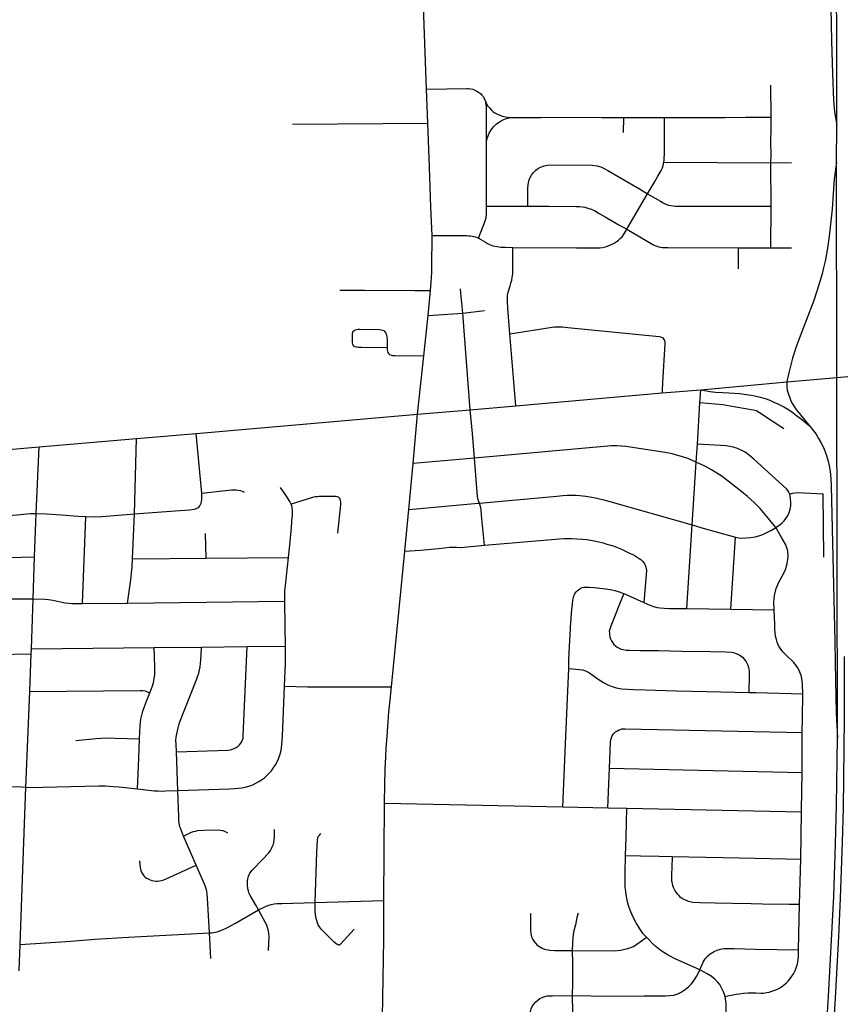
# Model space of a CAD drawing. Extents: x 1410746 to 1533160, y 578873 to 704954.
# Tile 190 of 227: x 1488991 to 1494947, y 688878 to 696029. Entities that reach past the tile are written whole.
import ezdxf

# ---------------------------------------------------------------- set-up
doc = ezdxf.new("R2010")
doc.units = 0
doc.header["$MEASUREMENT"] = 0
doc.layers.add('MC_STREETS', color=254, linetype='CONTINUOUS')

msp = doc.modelspace()

# ---------------------------------------------------------------- linework, layer by layer
at = {"layer": 'MC_STREETS'}
for p, q in [((1491943.67455, 695525.5537), (1491891.934825, 696915.383525)), ((1494444.4258, 695321.2375), (1494442.848825, 695553.57275)), ((1491953.062325, 695278.722175), (1491943.67455, 695525.5537)), ((1490971.73065, 695271.03115), (1491953.062325, 695278.722175)), ((1491964.975425, 694958.03895), (1491953.062325, 695278.722175)), ((1493374.31015, 695210.4933), (1493374.93745, 695320.14335)), ((1494920.42745, 694992.7201), (1494920.8348, 695262.451175)), ((1493666.843675, 694993.69125), (1494443.840825, 694990.068225)), ((1494443.840825, 694990.068225), (1494591.500325, 694990.94395)), ((1494444.397575, 694674.90875), (1494443.840825, 694990.068225)), ((1491975.796625, 694666.74865), (1491964.975425, 694958.03895)), ((1493397.02205, 694507.62725), (1493548.030275, 694763.472875)), ((1491983.428425, 694461.311725), (1491975.796625, 694666.74865)), ((1494442.934975, 694371.80995), (1494444.397575, 694674.90875)), ((1494207.398375, 694218.797075), (1494207.0606, 694371.8762)), ((1494207.0606, 694371.8762), (1494442.934975, 694371.80995)), ((1494442.934975, 694371.80995), (1494591.735775, 694372.2511)), ((1491954.812975, 693880.007125), (1491972.286375, 694062.93885)), ((1492206.27815, 693898.8001), (1492363.3949, 693916.078175)), ((1491924.441425, 693587.6006), (1491954.812975, 693880.007125)), ((1491954.812975, 693880.007125), (1492206.27815, 693898.8001)), ((1492261.0568, 693196.585575), (1492206.27815, 693898.8001)), ((1492592.203775, 693225.3388), (1492548.79125, 693747.76725)), ((1491877.696175, 693163.429525), (1491924.441425, 693587.6006)), ((1493653.957275, 693319.2664), (1493933.92975, 693341.894675)), ((1493928.0981, 693245.70995), (1493933.92975, 693341.894675)), ((1493933.92975, 693341.894675), (1494558.2782, 693399.47545)), ((1492592.203775, 693225.3388), (1493653.957275, 693319.2664)), ((1491877.696175, 693163.429525), (1492261.0568, 693196.585575)), ((1492261.0568, 693196.585575), (1492592.203775, 693225.3388)), ((1493909.967875, 692946.676975), (1493928.0981, 693245.70995)), ((1490271.2247, 693024.183825), (1491877.696175, 693163.429525)), ((1491847.622575, 692806.87245), (1491877.696175, 693163.429525)), ((1489131.010875, 692925.7892), (1489838.47535, 692988.666375)), ((1489824.2137, 692441.3174), (1489838.47535, 692988.666375)), ((1489838.47535, 692988.666375), (1490271.2247, 693024.183825)), ((1490312.27025, 692589.35635), (1490271.2247, 693024.183825)), ((1489109.972875, 692443.915825), (1489131.010875, 692925.7892)), ((1493901.88685, 692814.939375), (1493909.967875, 692946.676975)), ((1492291.47635, 692844.066925), (1491847.622575, 692806.87245)), ((1491814.67185, 692472.66905), (1491847.622575, 692806.87245)), ((1493872.59655, 692360.07085), (1493901.88685, 692814.939375)), ((1494828.199475, 692125.243875), (1494821.457775, 692585.1592)), ((1491785.1155, 692169.734625), (1491814.67185, 692472.66905)), ((1489098.926975, 692127.15335), (1489109.972875, 692443.915825)), ((1489446.835925, 691788.878475), (1489470.24465, 692420.373375)), ((1489809.914125, 692112.74585), (1489824.2137, 692441.3174)), ((1493833.137975, 691752.008425), (1493872.59655, 692360.07085)), ((1490343.788875, 692118.984025), (1490340.23645, 692297.776325)), ((1494151.7699, 691746.839825), (1494186.140225, 692269.90565)), ((1489087.294125, 691823.882625), (1489098.926975, 692127.15335)), ((1489809.914125, 692112.74585), (1490343.788875, 692118.984025)), ((1490343.788875, 692118.984025), (1490941.68475, 692122.953875)), ((1491688.276775, 691184.940325), (1491785.1155, 692169.734625)), ((1493376.30195, 691861.492125), (1493521.28885, 691795.3794)), ((1489074.995725, 691459.66975), (1489087.294125, 691823.882625)), ((1489446.835925, 691788.878475), (1489773.7711, 691792.32035)), ((1489773.7711, 691792.32035), (1490914.698825, 691806.455775)), ((1493833.137975, 691752.008425), (1494151.7699, 691746.839825)), ((1494151.7699, 691746.839825), (1494466.413275, 691741.973)), ((1489966.93375, 691468.785225), (1490309.229325, 691471.60775)), ((1490309.229325, 691471.60775), (1490640.43655, 691475.683225)), ((1490640.43655, 691475.683225), (1490920.57555, 691479.57295)), ((1488257.92705, 691410.28555), (1489073.835275, 691422.631775)), ((1489064.6149, 691150.764675), (1489073.835275, 691422.631775)), ((1489073.835275, 691422.631775), (1489074.995725, 691459.66975)), ((1489074.995725, 691459.66975), (1489966.93375, 691468.785225)), ((1489035.096175, 690455.800875), (1489064.6149, 691150.764675)), ((1494669.133675, 690560.65615), (1494670.37415, 690852.099125)), ((1490138.1423, 690430.192475), (1490128.750375, 690712.201375)), ((1493258.718525, 690306.17175), (1493270.815275, 690591.946775)), ((1493270.815275, 690591.946775), (1494669.133675, 690560.65615)), ((1491634.5659, 689632.6168), (1491637.452975, 690338.38525)), ((1491637.452975, 690338.38525), (1492932.687025, 690312.6537)), ((1492932.687025, 690312.6537), (1493258.718525, 690306.17175)), ((1493258.718525, 690306.17175), (1493397.45955, 690302.692475)), ((1493397.45955, 690302.692475), (1494666.065425, 690276.533675)), ((1494659.64255, 689933.08785), (1494666.065425, 690276.533675)), ((1490270.821275, 689888.395025), (1490179.669225, 690100.3363)), ((1494651.267575, 689605.345075), (1494659.64255, 689933.08785)), ((1491134.144675, 689616.35225), (1491634.5659, 689632.6168)), ((1494643.64585, 689272.85195), (1494651.267575, 689605.345075)), ((1490378.233125, 689211.7028), (1490368.386925, 689396.75005)), ((1488986.476725, 689121.70035), (1488994.58465, 689312.82235))]:
    msp.add_line(p, q, dxfattribs=at)
for points in [[(1494920.8348, 695262.451175), (1494918.81275, 696883.448975), (1494916.995375, 698340.354925)], [(1494727.818175, 696885.345475), (1494727.464525, 696867.5967), (1494728.392475, 696855.718825), (1494731.0954, 696843.5878), (1494734.757225, 696830.345375), (1494767.0577, 696741.93675), (1494811.63635, 696604.841575), (1494827.2331, 696553.5431), (1494845.294725, 696483.9819), (1494855.069, 696436.4354), (1494862.872775, 696388.561475), (1494866.5903, 696362.260025), (1494869.205775, 696337.072075), (1494873.7165, 696294.969925), (1494875.851225, 696239.46665), (1494883.881275, 695876.2784), (1494889.7609, 695635.2916), (1494896.70535, 695442.9305), (1494903.925175, 695361.290075), (1494920.8348, 695262.451175)], [(1491943.67455, 695525.5537), (1491944.637875, 695525.568075), (1492235.325875, 695529.905725), (1492249.266075, 695529.385475), (1492265.54865, 695527.38585), (1492280.117275, 695523.672275), (1492294.872675, 695517.8562), (1492309.6105, 695510.65675), (1492321.536, 695503.145925), (1492334.2417, 695492.341175), (1492345.2643, 695481.568225), (1492355.9513, 695467.88715), (1492364.90075, 695451.32385), (1492373.7544, 695429.6615)], [(1492373.7544, 695429.6615), (1492386.93905, 695404.40315), (1492399.911175, 695388.000175), (1492415.87375, 695371.305), (1492428.29235, 695360.1413), (1492439.65715, 695352.6413), (1492448.53115, 695347.009425), (1492470.247975, 695337.857225), (1492493.668875, 695329.766025), (1492505.3962, 695326.630875), (1492517.417825, 695324.219125), (1492531.97785, 695322.48815), (1492554.6461, 695319.1476)], [(1492377.76095, 695150.14105), (1492379.9284, 695367.013125), (1492378.759975, 695397.392525), (1492373.7544, 695429.6615)], [(1492377.76095, 695150.14105), (1492386.3551, 695174.390025), (1492399.020425, 695206.21345), (1492409.4548, 695223.869925), (1492420.12865, 695239.335775), (1492431.917675, 695254.416125), (1492451.91075, 695272.98595), (1492470.3848, 695285.39045), (1492493.6413, 695298.43375), (1492517.12355, 695308.558075), (1492534.3315, 695313.335625), (1492554.6461, 695319.1476)], [(1492554.6461, 695319.1476), (1492773.827425, 695319.7667), (1492904.88885, 695320.22045), (1493218.3344, 695319.437975), (1493374.93745, 695320.14335)], [(1493374.93745, 695320.14335), (1493581.187025, 695319.554775), (1493670.962775, 695318.2362)], [(1493666.843675, 694993.69125), (1493668.813825, 695008.9563), (1493669.38765, 695024.611775), (1493670.1665, 695051.19375), (1493670.962775, 695318.2362)], [(1493670.962775, 695318.2362), (1493805.972025, 695319.71355), (1493957.50485, 695319.424525), (1493999.604825, 695319.728975), (1494109.05145, 695319.865125), (1494259.482925, 695320.691575), (1494376.250725, 695322.14925), (1494444.4258, 695321.2375)], [(1494443.840825, 694990.068225), (1494444.3431, 695046.8952), (1494443.76175, 695135.8035), (1494443.745025, 695179.888375), (1494444.079, 695197.734475), (1494444.4258, 695321.2375)], [(1492378.07165, 694673.949425), (1492378.477175, 694874.6905), (1492377.76095, 695150.14105)], [(1492678.0937, 694675.234525), (1492678.63405, 694763.75765), (1492680.022825, 694807.816275), (1492681.275125, 694829.65285), (1492686.023475, 694858.34605), (1492694.5556, 694879.317125), (1492705.030975, 694899.15895), (1492721.117225, 694918.895125), (1492734.035175, 694934.318975), (1492749.7041, 694946.7763), (1492770.688975, 694958.405225), (1492796.9701, 694968.1132), (1492821.759425, 694973.11255), (1492845.93325, 694975.209), (1493146.4579, 694973.575475), (1493181.43585, 694968.182775), (1493209.3387, 694959.64375), (1493233.55355, 694948.98825), (1493259.66405, 694934.653625), (1493335.4362, 694889.87615), (1493489.2397, 694801.008875), (1493548.030275, 694763.472875)], [(1493548.030275, 694763.472875), (1493597.633525, 694849.619025), (1493622.5718, 694892.5074), (1493645.50515, 694933.247125), (1493655.720025, 694954.18705), (1493661.6242, 694969.7428), (1493666.843675, 694993.69125)], [(1494920.42745, 694992.7201), (1494903.589675, 694870.49025), (1494896.4229, 694801.406175), (1494886.7519, 694652.2227), (1494864.925125, 694457.029125), (1494856.194425, 694387.1835), (1494845.847625, 694325.5343), (1494835.909975, 694274.349025), (1494823.0583, 694217.38885), (1494817.28535, 694193.815075), (1494793.85035, 694111.185325), (1494774.45735, 694049.610975), (1494754.2566, 693989.873875), (1494644.163075, 693699.32885), (1494627.3253, 693653.804475), (1494601.120025, 693571.6872), (1494586.8079, 693521.91045), (1494572.2768, 693463.7861), (1494565.159525, 693434.130825), (1494560.4147, 693414.261775), (1494558.2782, 693399.47545)], [(1494926.19405, 690813.51075), (1494922.58185, 693431.37425), (1494920.42745, 694992.7201)], [(1493548.030275, 694763.472875), (1493641.888025, 694710.342075), (1493661.320725, 694699.0478), (1493681.07495, 694689.93365), (1493698.906275, 694683.041275), (1493717.346525, 694678.687925), (1493749.56695, 694675.89825), (1494444.397575, 694674.90875)], [(1492320.3145, 694443.15745), (1492366.965375, 694560.849925), (1492375.395475, 694591.295725), (1492377.61955, 694620.036475), (1492378.07165, 694673.949425)], [(1492378.07165, 694673.949425), (1492598.661425, 694674.540625), (1492678.0937, 694675.234525)], [(1492678.0937, 694675.234525), (1492830.212475, 694676.02095), (1493030.822325, 694673.712225), (1493053.2583, 694672.9268), (1493076.228075, 694670.67385), (1493092.157175, 694667.0961), (1493113.6627, 694661.59185), (1493137.645275, 694653.490475), (1493162.695075, 694642.45475), (1493196.284575, 694622.879325), (1493239.569925, 694596.56375), (1493335.65175, 694542.297125), (1493397.02205, 694507.62725)], [(1492570.85375, 694374.486775), (1493033.2977, 694371.996625), (1493143.583575, 694371.7486), (1493181.743925, 694371.396875), (1493201.689425, 694372.479875), (1493221.929225, 694374.285975), (1493243.366175, 694380.07765), (1493262.011475, 694386.650125), (1493278.9875, 694393.9828), (1493304.4681, 694405.892225), (1493319.514325, 694415.0825), (1493336.311875, 694427.88365), (1493349.148125, 694438.9371), (1493362.88005, 694452.888525), (1493372.10345, 694465.831725), (1493388.558475, 694490.2979), (1493397.02205, 694507.62725)], [(1493397.02205, 694507.62725), (1493586.901925, 694396.952275), (1493601.1757, 694389.8877), (1493615.2985, 694384.761025), (1493629.927525, 694379.964525), (1493642.3808, 694377.33125), (1493656.099925, 694375.6167), (1493674.96355, 694374.112375), (1493698.372125, 694373.6035), (1494207.0606, 694371.8762)], [(1491972.286375, 694062.93885), (1491977.980125, 694122.00605), (1491980.681075, 694157.51285), (1491981.941625, 694195.329525), (1491982.7798, 694232.886), (1491983.428425, 694461.311725)], [(1491983.428425, 694461.311725), (1492232.62805, 694460.9971), (1492248.331425, 694460.33765), (1492260.08275, 694459.306125), (1492274.27815, 694457.232625), (1492286.87855, 694454.52115), (1492298.681475, 694451.490675), (1492310.9527, 694447.501725), (1492320.3145, 694443.15745)], [(1492320.3145, 694443.15745), (1492370.6317, 694412.496875), (1492386.163825, 694402.732125), (1492400.348175, 694395.90765), (1492425.71985, 694387.05105), (1492455.935675, 694382.1111), (1492483.36705, 694378.316825), (1492514.7666, 694376.63375), (1492570.85375, 694374.486775)], [(1492548.79125, 693747.76725), (1492533.1035, 693933.6225), (1492530.106775, 693983.228375), (1492530.277725, 694007.270975), (1492531.489, 694026.9225), (1492535.8407, 694049.42935), (1492550.469925, 694096.153675), (1492556.443675, 694115.351125), (1492561.903975, 694137.10865), (1492565.913475, 694156.343175), (1492568.951525, 694183.611175), (1492570.4092, 694216.3739), (1492570.85375, 694374.486775)], [(1491313.648575, 694064.407), (1491493.83195, 694065.021175), (1491857.777425, 694062.54285), (1491972.286375, 694062.93885)], [(1492206.27815, 693898.8001), (1492192.9504, 694043.690375), (1492189.12245, 694075.62835)], [(1491416.9852, 693657.933325), (1491410.6918, 693664.877775), (1491407.870625, 693672.039225), (1491406.305225, 693681.41515), (1491405.9175, 693743.870825), (1491407.002575, 693752.7684), (1491409.083, 693759.887375), (1491412.644925, 693766.00625), (1491418.938325, 693772.29965), (1491426.099775, 693776.2059), (1491436.733475, 693779.678125), (1491447.150125, 693781.197225), (1491459.50865, 693781.61465), (1491601.79135, 693778.9846), (1491614.033825, 693777.942), (1491624.273775, 693775.3168), (1491635.114325, 693768.514875), (1491641.916225, 693761.712975), (1491647.442775, 693752.998025), (1491652.969325, 693738.756525), (1491656.1279, 693723.379475), (1491657.130725, 693703.323075), (1491656.888975, 693645.166875)], [(1492548.79125, 693747.76725), (1492856.06545, 693796.031575), (1492873.493575, 693797.525975), (1492888.957775, 693799.057475), (1492899.912475, 693799.58045), (1492912.824525, 693799.7025), (1492931.039375, 693798.26745), (1492968.2903, 693794.289125), (1493633.040925, 693729.3552), (1493641.963475, 693726.2735), (1493650.270675, 693722.4317), (1493657.813, 693717.512775), (1493666.339125, 693707.674975), (1493671.258025, 693698.493), (1493673.5535, 693686.031775), (1493673.881425, 693674.554325), (1493655.83895, 693394.62515), (1493655.206425, 693377.1248), (1493654.5156, 693354.60375), (1493653.957275, 693319.2664)], [(1491656.888975, 693645.166875), (1491474.46355, 693647.4938), (1491446.4226, 693648.7507), (1491435.431375, 693650.120825), (1491425.014725, 693653.376025), (1491416.9852, 693657.933325)], [(1491656.888975, 693645.166875), (1491657.932975, 693631.12005), (1491659.938625, 693620.891275), (1491662.56385, 693612.486525), (1491668.379775, 693604.380375), (1491674.84005, 693598.72765), (1491685.741775, 693593.0749), (1491696.7197, 693590.92565), (1491714.651525, 693589.858275), (1491924.441425, 693587.6006)], [(1494558.2782, 693399.47545), (1494922.58185, 693431.37425), (1494974.103125, 693435.8855), (1495329.89615, 693467.0391)], [(1493933.92975, 693341.894675), (1494001.231425, 693328.418525), (1494041.587075, 693323.71035), (1494093.496975, 693320.58935), (1494137.012125, 693319.094175), (1494177.069475, 693317.35255), (1494214.949775, 693313.8693), (1494265.892275, 693307.773625), (1494301.02485, 693301.93375), (1494327.2845, 693296.888475), (1494365.164825, 693287.74495), (1494402.174325, 693276.8598), (1494434.829775, 693265.10385), (1494464.00195, 693252.477075), (1494497.528225, 693237.673275), (1494536.450875, 693217.26745), (1494566.71065, 693199.577525), (1494591.93435, 693182.71075), (1494629.9301, 693155.341525), (1494664.6453, 693128.1731), (1494721.360025, 693081.4615)], [(1494558.2782, 693399.47545), (1494559.79125, 693362.634775), (1494562.4037, 693338.252025), (1494570.241, 693309.079825), (1494580.02035, 693282.177425), (1494588.140575, 693260.136775), (1494598.96755, 693238.8695), (1494610.954575, 693219.148925), (1494624.874975, 693199.42835), (1494635.315275, 693185.50795), (1494721.360025, 693081.4615)], [(1492291.47635, 692844.066925), (1492276.34875, 693024.696825), (1492261.0568, 693196.585575)], [(1494537.076075, 693057.513575), (1494361.472925, 693174.716275), (1494348.9737, 693182.173425), (1494337.51725, 693187.4657), (1494325.40645, 693191.2907), (1494314.986425, 693193.71225), (1494148.7145, 693223.345425), (1494120.2354, 693227.43735), (1494093.5725, 693231.047), (1493982.335675, 693242.373925), (1493928.0981, 693245.70995)], [(1494721.360025, 693081.4615), (1494737.57225, 693062.94185), (1494751.01285, 693046.295225), (1494763.87865, 693028.9311), (1494776.337725, 693010.06595), (1494789.544575, 692988.5576), (1494805.770175, 692957.993125), (1494816.713, 692936.4848), (1494829.2722, 692908.9356), (1494836.520225, 692891.31195), (1494846.096, 692863.07905), (1494858.168425, 692823.337825), (1494866.24765, 692789.2256), (1494872.594225, 692750.86665), (1494878.566325, 692695.0121), (1494881.12945, 692642.566575), (1494882.936075, 692539.137425), (1494907.40615, 691511.481325), (1494913.042525, 691228.7234), (1494917.7395, 690994.3443), (1494926.19405, 690813.51075)], [(1488014.2664, 692828.280225), (1488107.898775, 692837.4344), (1489131.010875, 692925.7892)], [(1493901.88685, 692814.939375), (1493839.526725, 692841.9754), (1493801.609825, 692855.43765), (1493725.386875, 692876.539975), (1493676.46735, 692886.929375), (1493389.679175, 692929.296475), (1493357.666475, 692932.983425), (1493325.156375, 692935.41485), (1493285.851325, 692934.6947), (1492291.47635, 692844.066925)], [(1494579.630425, 692584.018675), (1494572.635475, 692598.83505), (1494565.348675, 692610.777325), (1494555.568225, 692622.23985), (1494319.625525, 692836.627975), (1494287.29125, 692863.4652), (1494255.4639, 692887.378525), (1494227.68115, 692902.471675), (1494199.57015, 692915.068375), (1494170.427625, 692924.7182), (1494145.14505, 692930.3151), (1494119.0905, 692933.98205), (1493909.967875, 692946.676975)], [(1492327.1797, 692518.77395), (1492321.30175, 692534.550825), (1492315.991725, 692550.681375), (1492312.645925, 692566.774825), (1492291.47635, 692844.066925)], [(1494479.01265, 692340.3373), (1494413.738525, 692421.712125), (1494364.287175, 692478.744825), (1494320.77675, 692523.2792), (1494272.4632, 692566.081925), (1494233.237225, 692599.606475), (1494088.2572, 692710.892325), (1494012.0044, 692760.412575), (1493968.38015, 692783.818375), (1493901.88685, 692814.939375)], [(1490961.067275, 692510.969175), (1490951.87865, 692529.7234), (1490921.3003, 692575.113075), (1490884.287575, 692631.8715)], [(1490307.478575, 692517.273), (1490310.186925, 692529.35635), (1490311.853575, 692542.064675), (1490312.686925, 692555.189675), (1490312.89525, 692567.273), (1490312.27025, 692589.35635)], [(1490312.27025, 692589.35635), (1490528.54155, 692613.48865), (1490545.823125, 692614.290725), (1490561.608875, 692614.03405), (1490577.009575, 692612.878975), (1490592.28195, 692610.055525), (1490604.730875, 692605.56365), (1490619.423025, 692597.689675)], [(1491299.856325, 692299.413025), (1491320.852175, 692509.305775), (1491321.48115, 692524.40145), (1491319.9087, 692540.4406), (1491314.3319, 692552.668475), (1491306.647425, 692559.712575), (1491296.40145, 692564.835575), (1491285.194925, 692567.39705), (1491165.290275, 692565.41395), (1491149.599775, 692565.038075), (1491135.327375, 692564.24515), (1491114.7117, 692559.88415), (1490961.067275, 692510.969175)], [(1492327.1797, 692518.77395), (1492890.007975, 692569.40935), (1492931.893375, 692572.9953), (1492965.34115, 692575.6462), (1492993.691475, 692575.842725), (1493027.0779, 692575.2161), (1493055.38, 692572.8634), (1493100.194225, 692568.014675), (1493156.730525, 692559.66725), (1493220.712025, 692544.257825), (1493274.956325, 692529.2172), (1493872.59655, 692360.07085)], [(1494479.01265, 692340.3373), (1494509.4483, 692361.9921), (1494524.6819, 692375.3744), (1494539.004825, 692389.2633), (1494552.02565, 692406.6244), (1494563.7444, 692424.41955), (1494575.029125, 692450.0272), (1494581.973575, 692473.4647), (1494586.747875, 692499.072325), (1494587.1819, 692523.377875), (1494584.5115, 692552.0404), (1494582.912425, 692569.79015), (1494579.630425, 692584.018675)], [(1494579.630425, 692584.018675), (1494599.317275, 692590.235575), (1494615.89565, 692593.344025), (1494635.5825, 692594.380175), (1494821.457775, 692585.1592)], [(1489824.2137, 692441.3174), (1490119.978575, 692462.48135), (1490226.228575, 692470.60635), (1490256.02025, 692474.148), (1490267.478575, 692476.85635), (1490276.853575, 692480.814675), (1490283.728575, 692484.773), (1490290.811925, 692489.98135), (1490298.103575, 692497.898), (1490303.52025, 692507.273), (1490307.478575, 692517.273)], [(1490941.68475, 692122.953875), (1490952.538075, 692237.1505), (1490957.4682, 692290.25045), (1490962.391425, 692342.985925), (1490965.24015, 692374.993725), (1490966.67815, 692391.725975), (1490969.90355, 692428.827275), (1490970.684375, 692440.471275), (1490970.91765, 692452.85445), (1490970.542, 692462.6986), (1490968.21685, 692488.2458), (1490965.624025, 692499.58895), (1490961.067275, 692510.969175)], [(1491814.67185, 692472.66905), (1492319.022875, 692517.834325), (1492327.1797, 692518.77395)], [(1492363.50705, 692211.685975), (1492343.506425, 692431.755425), (1492339.1512, 692472.38455), (1492332.202325, 692502.284475), (1492327.1797, 692518.77395)], [(1488696.825725, 692413.321725), (1488806.7038, 692420.873875), (1488971.969875, 692433.411575), (1489043.951675, 692440.42895), (1489069.537925, 692442.8594), (1489109.972875, 692443.915825)], [(1489109.972875, 692443.915825), (1489185.415975, 692441.031), (1489292.5004, 692434.268875), (1489416.048375, 692422.4595), (1489470.24465, 692420.373375)], [(1489470.24465, 692420.373375), (1489537.5439, 692419.27555), (1489587.7398, 692421.00645), (1489824.2137, 692441.3174)], [(1493872.59655, 692360.07085), (1493959.660675, 692333.3009), (1494029.460075, 692313.77665), (1494186.140225, 692269.90565)], [(1494186.140225, 692269.90565), (1494210.4458, 692265.9994), (1494232.856325, 692264.4267), (1494263.397175, 692265.13135), (1494297.8232, 692268.11085), (1494328.935375, 692272.94385), (1494356.279125, 692279.8883), (1494385.358975, 692290.304975), (1494413.136775, 692303.759825), (1494447.858975, 692322.423025), (1494479.01265, 692340.3373)], [(1494466.413275, 691741.973), (1494464.93755, 691798.108075), (1494468.10915, 691847.598125), (1494481.1206, 691897.996975), (1494500.20915, 691943.1816), (1494537.375075, 692009.52365), (1494550.579775, 692040.244725), (1494556.3465, 692063.454325), (1494561.148975, 692080.1239), (1494567.004275, 692108.068075), (1494568.3163, 692133.182525), (1494565.062675, 692169.312375), (1494559.8944, 692193.09055), (1494551.62635, 692216.19845), (1494518.433175, 692272.198), (1494479.01265, 692340.3373)], [(1492363.50705, 692211.685975), (1492879.9263, 692256.6357), (1492906.907875, 692258.67965), (1492940.33595, 692260.23805), (1492995.921475, 692261.01625), (1493033.7836, 692259.57695), (1493078.345175, 692256.190475), (1493106.360225, 692253.478875), (1493136.8664, 692248.8985), (1493160.365375, 692244.814525), (1493184.3978, 692239.2627), (1493226.304525, 692229.00385), (1493252.5407, 692221.225), (1493271.797225, 692215.3989), (1493297.205325, 692208.364125), (1493323.3939, 692198.036075), (1493359.320025, 692183.153225), (1493426.635825, 692150.922325), (1493440.267375, 692144.473175), (1493458.326375, 692134.66185), (1493487.17015, 692116.268525), (1493498.516275, 692107.676025), (1493509.01395, 692098.735425), (1493516.7262, 692090.939825), (1493525.46535, 692078.024175), (1493530.33805, 692068.460225), (1493535.39545, 692053.79195), (1493537.455825, 692043.9163), (1493539.372475, 692026.392375), (1493521.28885, 691795.3794)], [(1491785.1155, 692169.734625), (1491899.202525, 692177.060725), (1492030.506075, 692189.52855), (1492113.450125, 692197.441575), (1492161.173125, 692198.001625), (1492193.403725, 692195.5738), (1492363.50705, 692211.685975)], [(1488036.9304, 692055.095075), (1488195.88185, 692060.0964), (1488363.311975, 692068.2171), (1488402.0783, 692070.032725), (1488424.571675, 692072.156725), (1488623.700875, 692094.25215), (1488814.6864, 692116.1386), (1488865.558, 692119.911875), (1489003.7746, 692126.768175), (1489098.926975, 692127.15335)], [(1490914.698825, 691806.455775), (1490914.944975, 691835.998075), (1490916.205925, 691880.1809), (1490918.7998, 691920.1264), (1490941.68475, 692122.953875)], [(1489773.7711, 691792.32035), (1489796.8276, 691960.067225), (1489801.89815, 692008.4678), (1489806.046775, 692053.641675), (1489809.914125, 692112.74585)], [(1493058.706775, 691897.690225), (1493072.864875, 691904.3467), (1493086.66735, 691907.002525), (1493102.687, 691908.159025), (1493124.017, 691908.123275), (1493160.7233, 691904.8841), (1493223.47415, 691898.606225), (1493278.6161, 691890.64955), (1493310.4776, 691883.493725), (1493334.757075, 691876.1161), (1493376.30195, 691861.492125)], [(1492989.593725, 691625.4693), (1492990.8014, 691644.29505), (1492996.95165, 691717.775225), (1493002.7397, 691786.889925), (1493005.46935, 691812.70645), (1493009.212125, 691832.6746), (1493013.66685, 691845.70705), (1493020.6806, 691860.513125), (1493029.34365, 691873.4665), (1493036.2347, 691881.716825), (1493045.924325, 691889.550475), (1493058.706775, 691897.690225)], [(1493376.30195, 691861.492125), (1493344.251475, 691783.76165), (1493281.217825, 691625.365625), (1493273.492775, 691602.5576), (1493270.4137, 691588.041875), (1493270.4347, 691574.196775), (1493272.405825, 691559.58655), (1493275.246375, 691546.4173), (1493279.489475, 691533.221775), (1493285.94975, 691518.52725), (1493295.756825, 691502.6769), (1493304.228925, 691490.494825), (1493314.432325, 691480.830825), (1493328.297125, 691471.8269), (1493341.080225, 691465.029), (1493355.83445, 691458.55855), (1493371.75175, 691454.25245), (1493392.7468, 691451.308575), (1493416.581725, 691450.1327), (1493497.1055, 691448.622875), (1493626.74305, 691446.921425), (1493795.927425, 691443.750825), (1494003.54315, 691439.497225), (1494112.42515, 691438.55105), (1494159.801025, 691435.478225), (1494172.112025, 691433.42605), (1494184.669425, 691429.54745), (1494202.47615, 691421.198725), (1494216.91575, 691412.9133), (1494236.857625, 691398.69515), (1494251.147625, 691382.39695), (1494263.15875, 691364.3199), (1494274.787025, 691340.784825), (1494280.10525, 691325.019125), (1494282.699725, 691313.675975), (1494285.71875, 691295.038525), (1494286.1446, 691272.8063), (1494285.228925, 691253.878175), (1494284.300775, 691219.283775), (1494283.515675, 691192.33795), (1494282.041275, 691143.54475)], [(1488043.217125, 691809.413825), (1488394.188225, 691816.605075), (1488589.833175, 691817.6346), (1488883.772875, 691821.905275), (1489087.294125, 691823.882625)], [(1489087.294125, 691823.882625), (1489171.997675, 691820.8226), (1489199.394, 691817.443575), (1489230.278525, 691812.29615), (1489321.3066, 691794.957475), (1489345.373225, 691791.54945), (1489368.312, 691789.176475), (1489394.019225, 691788.385475), (1489446.835925, 691788.878475)], [(1490920.57555, 691479.57295), (1490917.724175, 691626.089375), (1490914.698825, 691806.455775)], [(1493521.28885, 691795.3794), (1493564.52025, 691775.824375), (1493590.8923, 691766.758975), (1493617.676425, 691760.578025), (1493640.3399, 691757.281525), (1493669.5964, 691754.809125), (1493704.6218, 691753.57295), (1493833.137975, 691752.008425)], [(1494673.949275, 691133.2974), (1494673.47125, 691197.793325), (1494670.9437, 691227.716175), (1494667.602825, 691244.173475), (1494662.9611, 691266.120275), (1494652.7692, 691291.44995), (1494645.500525, 691307.980775), (1494637.3693, 691323.4348), (1494627.274175, 691338.925925), (1494609.42545, 691360.0266), (1494596.230275, 691374.846775), (1494563.373725, 691403.879525), (1494530.900025, 691438.36995), (1494511.175975, 691464.242275), (1494499.4657, 691483.4066), (1494488.43915, 691509.1162), (1494483.175375, 691527.795625), (1494477.43885, 691551.220425), (1494473.7279, 691577.886075), (1494472.50775, 691602.6836), (1494471.992, 691635.1189), (1494469.1203, 691691.644375), (1494466.413275, 691741.973)], [(1492975.951375, 691316.67365), (1492977.004175, 691372.76115), (1492979.55535, 691433.92145), (1492988.4205, 691607.178), (1492989.593725, 691625.4693)], [(1490128.750375, 690712.201375), (1490125.542825, 690766.49105), (1490124.8196, 690792.878125), (1490126.792825, 690818.36605), (1490130.334475, 690841.699375), (1490134.709475, 690863.7827), (1490139.917825, 690885.6577), (1490145.542825, 690904.824375), (1490153.87615, 690928.99105), (1490275.94115, 691240.9453), (1490284.41005, 691263.529025), (1490290.291225, 691282.8193), (1490295.93715, 691306.57925), (1490300.1716, 691329.163), (1490303.7003, 691352.92295), (1490306.052775, 691381.152625), (1490307.96975, 691413.878225), (1490309.229325, 691471.60775)], [(1490548.3613, 690735.786025), (1490561.927925, 690742.33545), (1490575.9391, 690751.938575), (1490587.06495, 690762.95655), (1490595.530275, 690773.579725), (1490603.1657, 690787.19065), (1490608.3113, 690798.975725), (1490611.631025, 690811.59075), (1490613.5765, 690827.738625), (1490640.43655, 691475.683225)], [(1490913.653, 691189.072075), (1490920.164125, 691353.52135), (1490920.31965, 691436.221975), (1490920.57555, 691479.57295)], [(1489934.2612, 691139.422425), (1489951.046025, 691182.6301), (1489960.92395, 691213.25165), (1489967.137175, 691241.8011), (1489970.84255, 691274.521175), (1489970.4718, 691329.17855), (1489966.93375, 691468.785225)], [(1494821.735225, 687760.308975), (1494861.5418, 688230.1193), (1494879.25015, 688454.07765), (1494896.43765, 688686.3693), (1494911.517775, 688922.447425), (1494936.43305, 689369.678325), (1494948.93305, 689648.845), (1494963.5164, 690052.317225), (1494969.7664, 690305.095), (1494977.405275, 690953.879725), (1494977.495425, 691405.269125)], [(1492932.687025, 690312.6537), (1492955.24635, 690826.669075), (1492975.951375, 691316.67365)], [(1492975.951375, 691316.67365), (1493053.019775, 691310.490925), (1493074.8429, 691306.8023), (1493097.43275, 691299.091675), (1493125.250925, 691285.818075), (1493189.77015, 691239.065875), (1493228.886875, 691214.65025), (1493258.347775, 691199.160125), (1493283.969125, 691188.47805), (1493321.087475, 691177.216275), (1493361.3397, 691168.44595), (1493444.8894, 691163.60015), (1493530.7383, 691161.6264), (1493756.8471, 691155.5667), (1493977.638325, 691150.337375), (1494282.041275, 691143.54475)], [(1490831.0852, 690592.984675), (1490847.326, 690618.084075), (1490858.434275, 690639.861375), (1490867.996075, 690659.916425), (1490878.331125, 690687.9687), (1490885.7133, 690712.57595), (1490890.63475, 690737.67535), (1490894.079775, 690766.21975), (1490896.00985, 690794.32265), (1490897.596925, 690826.39085), (1490913.653, 691189.072075)], [(1490913.653, 691189.072075), (1491079.1606, 691183.522525), (1491688.276775, 691184.940325)], [(1491637.452975, 690338.38525), (1491640.23075, 690474.77415), (1491644.397425, 690582.8297), (1491648.2863, 690675.051925), (1491651.61965, 690738.9408), (1491656.897425, 690822.8297), (1491662.1752, 690897.8297), (1491671.0641, 690998.9408), (1491676.897425, 691065.607475), (1491688.276775, 691184.940325)], [(1489064.6149, 691150.764675), (1489864.4337, 691157.25605), (1489883.87615, 691156.288975), (1489900.33935, 691153.984125), (1489916.80255, 691148.386625), (1489934.2612, 691139.422425)], [(1489860.3751, 690805.92895), (1489865.03535, 690903.44155), (1489870.37785, 690948.5179), (1489883.262675, 691006.567975), (1489910.19175, 691080.019275), (1489934.2612, 691139.422425)], [(1494282.041275, 691143.54475), (1494332.8115, 691141.86595), (1494673.949275, 691133.2974)], [(1494670.37415, 690852.099125), (1494672.99225, 690962.0789), (1494673.949275, 691133.2974)], [(1493270.815275, 690591.946775), (1493278.529175, 690781.0038), (1493281.45665, 690800.145825), (1493285.350025, 690813.188775), (1493291.7962, 690827.641175), (1493301.60885, 690842.03025), (1493316.184925, 690855.965925), (1493329.171825, 690865.307375), (1493340.173375, 690870.892775)], [(1493340.173375, 690870.892775), (1493351.00565, 690875.124125), (1493361.6687, 690877.8322), (1493373.5165, 690879.017), (1493386.208675, 690879.17355), (1494670.37415, 690852.099125)], [(1489397.584825, 690794.7154), (1489545.58965, 690808.476075), (1489580.211575, 690810.486375), (1489630.299775, 690812.292575), (1489684.504525, 690811.397125), (1489860.3751, 690805.92895)], [(1489845.36805, 690441.83715), (1489854.9376, 690666.086375), (1489860.3751, 690805.92895)], [(1494722.407775, 687178.126875), (1494811.020975, 688222.82765), (1494827.1668, 688440.01515), (1494846.958475, 688701.473475), (1494862.06265, 688933.76515), (1494885.738625, 689389.122775), (1494890.90455, 689481.363675), (1494899.6275, 689662.03945), (1494911.43305, 690041.2061), (1494919.07195, 690323.845), (1494926.19405, 690813.51075)], [(1490128.750375, 690712.201375), (1490500.410275, 690725.026275), (1490521.461925, 690726.89755), (1490534.32685, 690730.40615), (1490548.3613, 690735.786025)], [(1490138.1423, 690430.192475), (1490513.51485, 690443.8809), (1490549.45235, 690444.922575), (1490578.098175, 690447.0059), (1490603.098175, 690450.1309), (1490626.535675, 690454.8184), (1490653.619025, 690462.3705), (1490682.785675, 690473.047575), (1490704.660675, 690483.203825), (1490726.535675, 690495.4434), (1490746.587775, 690508.46425), (1490766.900275, 690524.08925), (1490783.82735, 690538.933), (1490802.056525, 690557.16215), (1490817.160675, 690574.8705), (1490831.0852, 690592.984675)], [(1494666.065425, 690276.533675), (1494666.2905, 690288.55235), (1494669.133675, 690560.65615)], [(1488270.5464, 690446.499225), (1488970.80145, 690458.86525), (1489003.740075, 690458.11675), (1489035.096175, 690455.800875)], [(1488994.58465, 689312.82235), (1489010.076175, 689788.891925), (1489035.096175, 690455.800875)], [(1489035.096175, 690455.800875), (1489095.375875, 690452.959775), (1489157.23925, 690454.102025), (1489564.00805, 690465.3709), (1489611.138875, 690464.11565), (1489668.616775, 690460.84335), (1489712.038275, 690456.37945), (1489845.36805, 690441.83715)], [(1489845.36805, 690441.83715), (1489966.137625, 690429.323975), (1489995.5647, 690427.50105), (1490023.6897, 690426.980225), (1490051.03345, 690427.50105), (1490138.1423, 690430.192475)], [(1490179.669225, 690100.3363), (1490157.107425, 690156.691475), (1490153.028725, 690168.053575), (1490149.991875, 690180.248925), (1490147.23615, 690195.405375), (1490146.133875, 690213.04195), (1490145.031575, 690236.46555), (1490138.1423, 690430.192475)], [(1493388.0739, 689959.815475), (1493392.4899, 690090.52815), (1493397.45955, 690302.692475)], [(1490179.669225, 690100.3363), (1490236.93335, 690127.557925), (1490250.91745, 690132.510625), (1490266.0669, 690136.298), (1490283.140475, 690139.552975), (1490327.288675, 690143.820375), (1490424.713675, 690145.260975), (1490446.5788, 690143.7554), (1490464.466375, 690140.668025), (1490482.529175, 690133.675975), (1490500.0093, 690123.770575)], [(1490724.764925, 689564.682075), (1490701.054, 689602.291275), (1490670.897575, 689655.323975), (1490661.6735, 689672.257325), (1490654.680425, 689688.420025), (1490650.16435, 689701.985625), (1490647.3389, 689715.88355), (1490643.980625, 689746.18665), (1490643.399925, 689760.04225), (1490644.7559, 689772.403775), (1490646.75555, 689789.125525), (1490651.595125, 689807.615325), (1490661.2667, 689829.292775), (1490669.6443, 689841.886575), (1490675.1128, 689849.0703), (1490686.576675, 689861.6057), (1490750.1379, 689927.80865), (1490798.5325, 689978.631725), (1490810.051175, 689994.080825), (1490819.051475, 690009.942025), (1490826.642025, 690025.46495), (1490831.967125, 690039.938025), (1490837.265675, 690067.89205), (1490840.8467, 690094.05635), (1490839.472375, 690147.624175)], [(1491134.144675, 689616.35225), (1491147.501275, 689982.620225), (1491151.701075, 690071.438625), (1491155.07575, 690086.6771), (1491160.09935, 690100.062575), (1491169.263375, 690109.726925), (1491176.705625, 690119.436875)], [(1489860.9482, 689921.016725), (1489862.90415, 689892.411125), (1489865.59355, 689871.1403), (1489869.505425, 689850.84745), (1489876.5957, 689833.4885), (1489885.80565, 689818.7905), (1489892.66225, 689810.281325), (1489900.800425, 689802.1935), (1489912.047075, 689794.12525), (1489923.049225, 689788.25745), (1489936.7408, 689781.90065), (1489949.698875, 689777.744275), (1489963.879425, 689774.565875), (1489978.304475, 689772.36545), (1489990.773575, 689772.36545), (1490004.465125, 689773.8324), (1490018.06195, 689776.94445), (1490036.004625, 689782.878625), (1490053.397175, 689790.121925), (1490270.821275, 689888.395025)], [(1493539.71335, 689364.566675), (1493517.182575, 689390.492475), (1493491.4828, 689427.04325), (1493464.502875, 689470.17605), (1493439.3297, 689519.8331), (1493422.424225, 689561.31955), (1493410.71985, 689595.78635), (1493402.780225, 689621.438525), (1493397.119475, 689648.869575), (1493392.567325, 689675.5513), (1493390.178225, 689697.820275), (1493388.220225, 689713.15915), (1493386.2829, 689729.59055), (1493385.543075, 689750.00685), (1493385.32325, 689768.2276), (1493385.6369, 689799.918825), (1493385.402975, 689832.348875), (1493388.0739, 689959.815475)], [(1493388.0739, 689959.815475), (1493497.20885, 689957.04055), (1493633.29355, 689954.489375), (1493726.7156, 689952.01005)], [(1493726.7156, 689952.01005), (1493722.92165, 689869.377675), (1493721.2609, 689825.688775), (1493721.091275, 689801.64585), (1493720.5716, 689788.904075), (1493721.7084, 689774.6738), (1493722.96825, 689766.99895), (1493726.623425, 689752.357225), (1493729.778925, 689741.003925), (1493734.337325, 689729.624025), (1493738.909475, 689718.9728), (1493744.610925, 689708.66475), (1493754.131225, 689692.45545), (1493762.8986, 689680.996825), (1493772.5213, 689670.2511), (1493780.22765, 689662.09135), (1493789.35065, 689654.633675), (1493799.609825, 689647.883375), (1493807.377525, 689643.001475), (1493815.159, 689638.848275), (1493833.81545, 689630.847625), (1493842.73965, 689627.76595), (1493855.304925, 689624.251525), (1493863.969275, 689622.2676), (1493875.7268, 689620.589775), (1493926.76015, 689617.812225), (1494038.161825, 689616.090125), (1494164.1337, 689613.00285), (1494300.76795, 689609.716775), (1494381.865875, 689608.563225), (1494576.883525, 689605.279125), (1494651.267575, 689605.345075)], [(1493726.7156, 689952.01005), (1494215.485625, 689942.1272), (1494659.64255, 689933.08785)], [(1490368.386925, 689396.75005), (1490353.876875, 689648.917475), (1490351.648225, 689679.563425), (1490347.803725, 689698.945925), (1490342.077375, 689722.735575), (1490337.03505, 689738.13285), (1490331.39005, 689751.355275), (1490270.821275, 689888.395025)], [(1490724.764925, 689564.682075), (1490773.486925, 689588.17385), (1490791.9089, 689596.025425), (1490815.68935, 689602.81985), (1490836.557925, 689607.187675), (1490857.8096, 689609.1728), (1490892.369225, 689611.0702), (1491134.144675, 689616.35225)], [(1491302.972425, 689310.410625), (1491298.777225, 689311.21835), (1491294.03445, 689312.765275), (1491288.484275, 689316.1488), (1491274.14045, 689329.534925), (1491180.4192, 689420.561975), (1491166.7532, 689440.129175), (1491158.0695, 689455.958875), (1491148.9409, 689477.990975), (1491141.24275, 689501.45355), (1491136.4055, 689527.77665), (1491134.668625, 689554.770025), (1491133.98555, 689578.10005), (1491134.144675, 689616.35225)], [(1491618.721925, 688503.08025), (1491632.872825, 689345.782025), (1491634.5659, 689632.6168)], [(1490368.386925, 689396.75005), (1490385.070325, 689398.03655), (1490399.7029, 689399.941275), (1490410.542875, 689401.587275), (1490421.678575, 689404.263125), (1490431.84195, 689407.350375), (1490462.0991, 689419.166625), (1490498.35165, 689436.335225), (1490555.9306, 689468.0389), (1490724.764925, 689564.682075)], [(1490797.504275, 689267.726325), (1490802.168625, 689367.575525), (1490799.81595, 689391.666025), (1490796.272325, 689412.135475), (1490789.703775, 689435.940875), (1490783.2648, 689451.728575), (1490775.484625, 689470.820725), (1490724.764925, 689564.682075)], [(1493043.559175, 689540.003), (1493035.22585, 689508.753075), (1493024.082175, 689454.3913), (1493013.174375, 689411.604625), (1493008.5143, 689387.646025), (1493004.6416, 689360.75795), (1493003.040875, 689320.347275), (1493001.522825, 689269.369025)], [(1492699.197325, 689536.847825), (1492698.1701, 689452.8585), (1492698.9096, 689417.504225), (1492700.39515, 689391.973125), (1492706.417775, 689368.9069), (1492715.315075, 689349.430225), (1492723.47975, 689335.7964), (1492745.701825, 689308.4185), (1492783.712575, 689284.751875), (1492798.73485, 689277.5475), (1492839.59205, 689270.95105), (1492873.530625, 689269.585225), (1493001.522825, 689269.369025)], [(1488994.58465, 689312.82235), (1489362.432375, 689335.3685), (1489534.756525, 689350.99375), (1489779.403275, 689364.83325), (1490368.386925, 689396.75005)], [(1491302.972425, 689310.410625), (1491307.1814, 689310.33155), (1491310.8773, 689310.94945), (1491313.710275, 689311.79935), (1491316.921, 689313.499125), (1491320.79275, 689317.370875), (1491418.5004, 689424.42645)], [(1493001.522825, 689269.369025), (1493304.332925, 689266.23845), (1493351.561825, 689270.08885), (1493404.5732, 689282.93955), (1493444.7316, 689298.94575), (1493495.3263, 689332.60905), (1493539.71335, 689364.566675)], [(1493927.973725, 689128.1262), (1493748.415375, 689207.63555), (1493698.385625, 689234.07645), (1493646.234475, 689267.1151), (1493597.2792, 689305.9231), (1493539.71335, 689364.566675)], [(1493001.522825, 689269.369025), (1493002.257425, 689173.90005), (1493002.4254, 689033.264525), (1493001.81155, 688940.735175)], [(1493927.973725, 689128.1262), (1493951.499275, 689185.2501), (1493967.1016, 689209.004), (1493986.29055, 689229.411425), (1494003.405675, 689244.028525), (1494030.957775, 689261.3651), (1494052.747775, 689270.7939), (1494078.144375, 689277.9694), (1494100.42745, 689283.745975), (1494127.104575, 689284.339475), (1494175.927975, 689283.425425), (1494331.631075, 689279.053725), (1494643.64585, 689272.85195)], [(1494110.155775, 688933.8044), (1494140.61735, 688941.613775), (1494167.389925, 688947.306025), (1494190.7616, 688951.240725), (1494213.2914, 688955.19085), (1494243.390425, 688958.635075), (1494275.987475, 688960.57535), (1494334.085125, 688960.21675), (1494373.6359, 688958.747925), (1494390.49905, 688959.88965), (1494411.043975, 688962.78435), (1494430.206325, 688966.797775), (1494450.799125, 688972.241675), (1494470.8647, 688979.51725), (1494490.40995, 688988.988675), (1494508.2718, 688998.491625), (1494527.310125, 689010.886925), (1494545.547625, 689025.48335), (1494555.2379, 689033.317325), (1494567.542, 689045.838975), (1494578.155825, 689058.0276), (1494591.3835, 689074.903875), (1494607.272575, 689099.017), (1494620.355875, 689123.18265), (1494627.16395, 689142.000525), (1494632.206575, 689156.4795), (1494635.866675, 689172.07755), (1494637.7748, 689184.06475), (1494640.92145, 689202.2225), (1494642.733125, 689224.048575), (1494643.64585, 689272.85195)], [(1493001.81155, 688940.735175), (1493274.02655, 688937.44975), (1493524.149425, 688938.589175), (1493649.056975, 688938.434), (1493678.8138, 688938.604925), (1493709.453825, 688940.945475), (1493735.07715, 688945.2017), (1493761.603325, 688952.72005), (1493790.77125, 688966.382425), (1493814.34075, 688980.878475), (1493844.26065, 689004.72815), (1493867.41875, 689027.247475), (1493886.142125, 689052.764475), (1493903.229375, 689080.8622), (1493915.1365, 689102.134775), (1493927.973725, 689128.1262)], [(1494110.155775, 688933.8044), (1494105.39825, 688949.559625), (1494098.457325, 688968.63505), (1494089.853, 688988.834475), (1494071.92685, 689020.8669), (1494055.479725, 689041.942), (1494035.631325, 689061.258875), (1494009.6373, 689082.148275), (1493980.50185, 689100.182025), (1493954.953025, 689114.86935), (1493927.973725, 689128.1262)], [(1492695.022475, 688791.878525), (1492694.99555, 688805.49825), (1492698.75965, 688826.5589), (1492703.864975, 688844.315425), (1492710.927625, 688861.6707), (1492718.77045, 688875.73235), (1492736.536825, 688895.07285), (1492750.5463, 688908.6542), (1492766.19095, 688919.654825), (1492786.873, 688929.8323), (1492802.39495, 688934.277175), (1492818.751875, 688938.342125), (1492840.686225, 688940.480575), (1492855.2774, 688940.206625), (1493001.81155, 688940.735175)], [(1493001.81155, 688940.735175), (1493002.1498, 688824.14255)], [(1494116.663325, 688651.68915), (1494117.2191, 688726.366825), (1494118.1597, 688881.55485), (1494116.550125, 688900.530525), (1494110.155775, 688933.8044)]]:
    msp.add_lwpolyline(points, dxfattribs=at)

doc.saveas('drawing.dxf')
